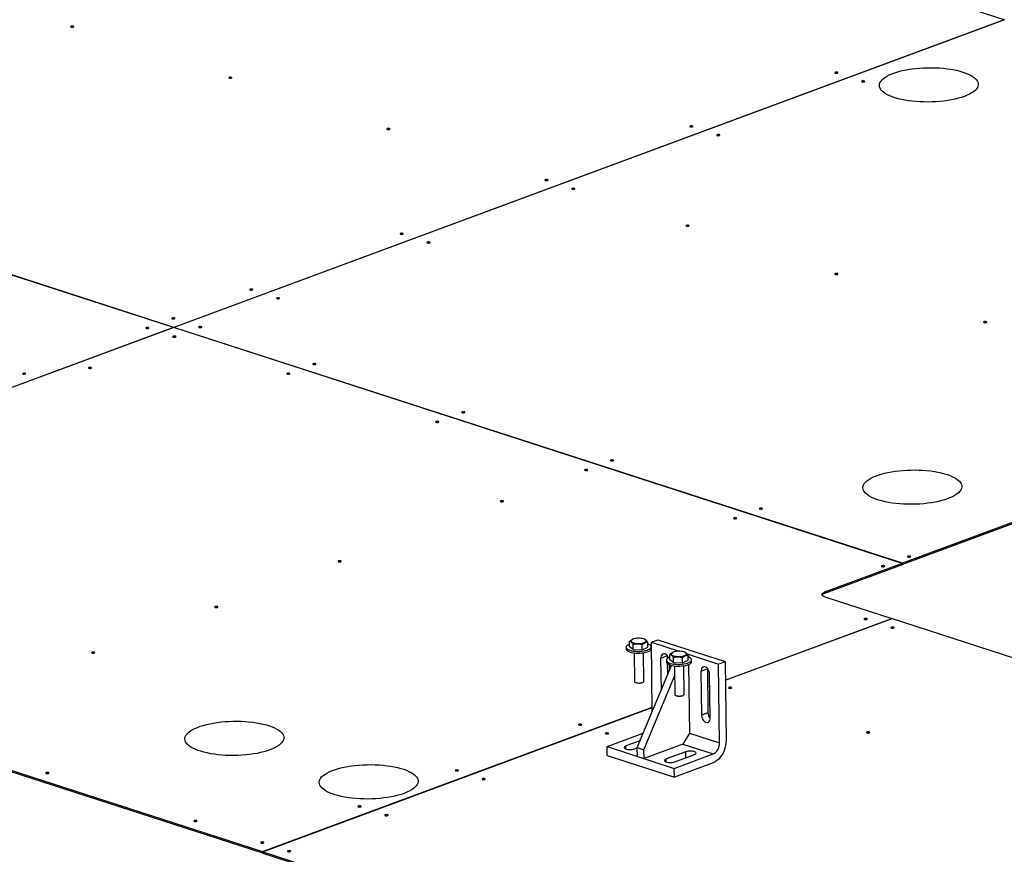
# Model space of a CAD drawing. Header units: millimetres. Extents: x 5 to 589, y 5 to 415.
# Tile 67 of 70: x 439 to 492, y 340 to 384. Entities that reach past the tile are written whole.
import ezdxf

# ---------------------------------------------------------------- set-up
doc = ezdxf.new("R2010")
doc.units = ezdxf.units.MM
doc.layers.add('TRAIT-FORT', color=4, linetype='Continuous', lineweight=25)

msp = doc.modelspace()

# ---------------------------------------------------------------- linework, layer by layer
at = {"layer": 'TRAIT-FORT', "color": 4, "linetype": 'Continuous', "lineweight": 25}
for p, q in [((491.926, 384.231), (456.88, 395.58)), ((491.926, 384.231), (447.456, 367.749)), ((491.934, 384.229), (447.463, 367.747)), ((491.926, 384.231), (491.926, 384.226)), ((447.449, 367.747), (412.403, 379.096)), ((447.456, 367.749), (412.409, 379.098)), ((447.449, 367.747), (435.446, 363.298)), ((447.456, 367.744), (435.453, 363.296)), ((447.449, 367.747), (447.449, 367.742)), ((447.456, 367.749), (447.456, 367.744)), ((486.464, 355.112), (447.456, 367.744)), ((486.471, 355.115), (447.463, 367.747)), ((447.463, 367.747), (447.463, 367.742)), ((496.547, 358.849), (486.471, 355.115)), ((496.548, 358.779), (486.472, 355.044)), ((486.464, 355.112), (482.302, 353.57)), ((486.465, 355.042), (482.303, 353.499)), ((486.465, 355.042), (486.464, 355.112)), ((486.472, 355.044), (486.465, 355.047)), ((486.472, 355.044), (486.471, 355.115)), ((409.246, 353.582), (452.209, 339.67)), ((409.247, 353.512), (452.21, 339.599)), ((482.302, 353.57), (482.303, 353.499)), ((482.314, 353.324), (485.909, 352.16)), ((476.987, 348.853), (485.909, 352.16)), ((476.988, 348.848), (485.917, 352.158)), ((485.909, 352.16), (485.909, 352.155)), ((485.917, 352.158), (502.627, 346.746)), ((471.864, 350.648), (471.86, 350.929)), ((472.056, 350.493), (471.864, 350.648)), ((472.036, 351.047), (472.019, 351.039)), ((472.056, 350.493), (472.053, 350.774)), ((472.543, 350.478), (472.54, 350.759)), ((472.687, 351.042), (472.656, 351.055)), ((472.838, 350.618), (472.835, 350.899)), ((473.027, 350.548), (473.026, 350.642)), ((473.032, 350.885), (473.379, 351.014)), ((473.032, 350.885), (474.523, 350.403)), ((473.08, 347.188), (473.032, 350.885)), ((473.379, 351.014), (476.974, 349.85)), ((471.676, 350.624), (471.677, 350.53)), ((472.056, 350.493), (472.543, 350.478)), ((472.105, 350.318), (472.125, 348.787)), ((472.543, 350.478), (472.838, 350.618)), ((472.625, 348.793), (472.605, 350.325)), ((473.874, 350.154), (473.526, 350.025)), ((473.874, 350.154), (473.876, 350.008)), ((474.021, 349.949), (474.017, 350.23)), ((474.193, 350.348), (474.176, 350.341)), ((474.844, 350.343), (474.813, 350.356)), ((474.941, 350.267), (476.627, 349.721)), ((474.995, 349.919), (474.992, 350.2)), ((474.992, 350.157), (475.01, 350.151)), ((474.992, 350.145), (475.01, 350.151)), ((475.01, 350.151), (475.011, 350.096)), ((472.273, 345.24), (474.1, 349.649)), ((473.526, 350.025), (473.549, 348.318)), ((473.833, 349.925), (473.835, 349.832)), ((473.879, 349.749), (473.887, 349.135)), ((474, 349.407), (473.996, 349.682)), ((474.213, 349.795), (474.021, 349.949)), ((474.213, 349.795), (474.21, 350.076)), ((474.213, 349.795), (474.701, 349.78)), ((474.262, 349.62), (474.282, 348.088)), ((474.701, 349.78), (474.697, 350.061)), ((474.701, 349.78), (474.995, 349.919)), ((474.782, 348.095), (474.762, 349.626)), ((475.016, 349.692), (475.064, 346.025)), ((475.184, 349.849), (475.183, 349.943)), ((476.627, 349.721), (476.974, 349.85)), ((476.682, 345.501), (476.627, 349.721)), ((476.974, 349.85), (477.03, 345.63)), ((472.632, 345.124), (474.27, 349.073)), ((476.031, 349.455), (475.683, 349.326)), ((475.683, 349.326), (475.714, 346.982)), ((476.031, 349.476), (476.031, 349.455)), ((476.031, 349.455), (476.062, 347.111)), ((476.182, 346.831), (476.151, 349.175)), ((472.143, 348.755), (472.176, 348.727)), ((472.576, 348.732), (472.608, 348.761)), ((476.043, 348.503), (476.159, 348.546)), ((476.043, 348.499), (476.159, 348.541)), ((474.301, 348.056), (474.333, 348.028)), ((474.733, 348.034), (474.765, 348.062)), ((452.209, 339.67), (473.077, 347.404)), ((452.216, 339.667), (473.077, 347.399)), ((476.062, 347.111), (475.714, 346.982)), ((470.661, 345.295), (472.592, 346.011)), ((475.064, 346.025), (474.723, 345.427)), ((475.064, 346.025), (476.682, 345.501)), ((472.427, 345.613), (471.668, 345.331)), ((474.723, 345.427), (472.639, 344.655)), ((474.723, 345.427), (476.341, 344.903)), ((470.661, 345.295), (474.256, 344.131)), ((470.667, 344.826), (470.661, 345.295)), ((471.67, 345.174), (471.668, 345.331)), ((472.135, 345.18), (472.273, 345.231)), ((472.273, 345.24), (472.632, 345.124)), ((472.279, 344.771), (472.273, 345.24)), ((472.639, 344.655), (472.632, 345.124)), ((474.867, 345.019), (473.825, 344.633)), ((474.256, 344.131), (476.341, 344.903)), ((474.292, 344.481), (475.334, 344.867)), ((474.871, 344.696), (474.867, 345.019)), ((470.667, 344.826), (474.263, 343.662)), ((472.279, 344.771), (472.639, 344.655)), ((473.827, 344.475), (473.825, 344.633)), ((476.347, 344.435), (474.263, 343.662)), ((474.263, 343.662), (474.256, 344.131)), ((452.209, 339.67), (452.21, 339.599)), ((452.21, 339.599), (452.217, 339.602)), ((452.216, 339.667), (490.318, 327.329)), ((452.216, 339.667), (452.217, 339.597)), ((452.217, 339.597), (490.319, 327.259))]:
    msp.add_line(p, q, dxfattribs=at)
at = {"layer": 'TRAIT-FORT', "color": 4, "linetype": 'Continuous', "lineweight": 25, "flags": 128}
for points in [[(442.077, 383.847), (442.095, 383.857), (442.1, 383.868), (442.093, 383.879), (442.075, 383.888), (442.047, 383.894), (442.014, 383.896), (441.982, 383.893), (441.954, 383.886), (441.936, 383.876), (441.931, 383.865), (441.938, 383.854), (441.956, 383.845), (441.984, 383.839), (442.017, 383.837), (442.049, 383.84), (442.077, 383.847)], [(482.995, 381.373), (483.013, 381.383), (483.019, 381.394), (483.012, 381.405), (482.993, 381.415), (482.965, 381.421), (482.933, 381.422), (482.9, 381.419), (482.873, 381.413), (482.855, 381.403), (482.849, 381.391), (482.856, 381.38), (482.875, 381.371), (482.903, 381.365), (482.936, 381.363), (482.968, 381.366), (482.995, 381.373)], [(489.793, 380.127), (489.636, 380.074), (489.468, 380.025), (489.29, 379.98), (489.102, 379.941), (488.906, 379.907), (488.703, 379.879), (488.495, 379.856), (488.283, 379.84), (488.068, 379.829), (487.852, 379.824), (487.636, 379.826), (487.422, 379.834), (487.211, 379.847), (487.004, 379.867), (486.803, 379.893), (486.61, 379.924), (486.425, 379.961), (486.25, 380.003), (486.085, 380.049), (485.933, 380.101), (485.794, 380.157), (485.668, 380.216), (485.558, 380.279), (485.462, 380.346), (485.383, 380.415), (485.321, 380.486), (485.276, 380.559), (485.248, 380.633), (485.238, 380.707), (485.245, 380.782), (485.27, 380.857), (485.312, 380.931), (485.372, 381.004), (485.448, 381.075), (485.54, 381.144), (485.648, 381.21), (485.771, 381.273), (485.908, 381.333), (486.059, 381.389), (486.221, 381.44), (486.394, 381.487), (486.578, 381.529), (486.77, 381.565), (486.97, 381.596), (487.175, 381.622), (487.386, 381.641), (487.599, 381.655), (487.815, 381.663), (488.031, 381.664), (488.246, 381.659), (488.459, 381.649), (488.668, 381.632), (488.872, 381.609), (489.069, 381.581), (489.259, 381.547), (489.439, 381.508), (489.609, 381.463), (489.767, 381.414), (489.913, 381.36), (490.046, 381.303), (490.164, 381.241), (490.267, 381.176), (490.354, 381.109), (490.425, 381.039), (490.478, 380.967), (490.515, 380.893), (490.534, 380.819), (490.536, 380.744), (490.519, 380.669), (490.486, 380.594), (490.435, 380.521), (490.367, 380.449), (490.283, 380.379), (490.182, 380.311), (490.067, 380.246), (489.937, 380.185), (489.793, 380.127)], [(450.543, 381.105), (450.561, 381.115), (450.567, 381.126), (450.56, 381.137), (450.541, 381.147), (450.513, 381.153), (450.481, 381.154), (450.448, 381.151), (450.421, 381.145), (450.403, 381.135), (450.397, 381.123), (450.404, 381.112), (450.423, 381.103), (450.451, 381.097), (450.484, 381.095), (450.516, 381.098), (450.543, 381.105)], [(484.433, 380.907), (484.451, 380.917), (484.457, 380.929), (484.45, 380.94), (484.431, 380.949), (484.403, 380.955), (484.371, 380.957), (484.338, 380.954), (484.311, 380.947), (484.293, 380.937), (484.287, 380.926), (484.294, 380.914), (484.313, 380.905), (484.341, 380.899), (484.374, 380.898), (484.406, 380.9), (484.433, 380.907)], [(459.01, 378.363), (459.028, 378.373), (459.034, 378.384), (459.027, 378.396), (459.008, 378.405), (458.98, 378.411), (458.948, 378.412), (458.915, 378.41), (458.888, 378.403), (458.87, 378.393), (458.864, 378.381), (458.871, 378.37), (458.89, 378.361), (458.918, 378.355), (458.951, 378.353), (458.983, 378.356), (459.01, 378.363)], [(475.236, 378.497), (475.254, 378.507), (475.26, 378.518), (475.253, 378.53), (475.234, 378.539), (475.206, 378.545), (475.174, 378.546), (475.141, 378.544), (475.114, 378.537), (475.096, 378.527), (475.09, 378.515), (475.097, 378.504), (475.116, 378.495), (475.144, 378.489), (475.176, 378.487), (475.209, 378.49), (475.236, 378.497)], [(476.674, 378.031), (476.692, 378.041), (476.698, 378.053), (476.691, 378.064), (476.672, 378.073), (476.644, 378.079), (476.612, 378.081), (476.579, 378.078), (476.552, 378.071), (476.534, 378.061), (476.528, 378.05), (476.535, 378.039), (476.554, 378.029), (476.582, 378.023), (476.615, 378.022), (476.647, 378.025), (476.674, 378.031)], [(467.477, 375.621), (467.495, 375.631), (467.501, 375.643), (467.494, 375.654), (467.475, 375.663), (467.447, 375.669), (467.414, 375.671), (467.382, 375.668), (467.355, 375.661), (467.337, 375.651), (467.331, 375.64), (467.338, 375.629), (467.357, 375.619), (467.385, 375.613), (467.417, 375.612), (467.45, 375.615), (467.477, 375.621)], [(468.915, 375.156), (468.933, 375.166), (468.939, 375.177), (468.932, 375.188), (468.913, 375.197), (468.885, 375.203), (468.852, 375.205), (468.82, 375.202), (468.793, 375.195), (468.775, 375.185), (468.769, 375.174), (468.776, 375.163), (468.795, 375.154), (468.823, 375.148), (468.855, 375.146), (468.888, 375.149), (468.915, 375.156)], [(459.718, 372.746), (459.736, 372.756), (459.742, 372.767), (459.735, 372.778), (459.716, 372.787), (459.688, 372.793), (459.655, 372.795), (459.623, 372.792), (459.596, 372.785), (459.578, 372.775), (459.572, 372.764), (459.579, 372.753), (459.598, 372.744), (459.625, 372.738), (459.658, 372.736), (459.69, 372.739), (459.718, 372.746)], [(475.027, 373.176), (475.045, 373.186), (475.051, 373.198), (475.044, 373.209), (475.025, 373.218), (474.997, 373.224), (474.964, 373.226), (474.932, 373.223), (474.905, 373.216), (474.887, 373.206), (474.881, 373.195), (474.888, 373.184), (474.907, 373.174), (474.935, 373.168), (474.967, 373.167), (475, 373.17), (475.027, 373.176)], [(461.156, 372.28), (461.174, 372.29), (461.18, 372.301), (461.173, 372.312), (461.154, 372.322), (461.126, 372.328), (461.093, 372.329), (461.061, 372.326), (461.034, 372.32), (461.016, 372.31), (461.01, 372.298), (461.017, 372.287), (461.036, 372.278), (461.064, 372.272), (461.096, 372.27), (461.129, 372.273), (461.156, 372.28)], [(482.999, 370.595), (483.017, 370.605), (483.023, 370.616), (483.016, 370.627), (482.997, 370.637), (482.969, 370.643), (482.936, 370.644), (482.904, 370.641), (482.877, 370.635), (482.859, 370.625), (482.853, 370.613), (482.86, 370.602), (482.879, 370.593), (482.906, 370.587), (482.939, 370.585), (482.971, 370.588), (482.999, 370.595)], [(451.662, 369.76), (451.68, 369.77), (451.686, 369.781), (451.679, 369.792), (451.66, 369.802), (451.632, 369.808), (451.599, 369.809), (451.567, 369.806), (451.54, 369.8), (451.522, 369.79), (451.516, 369.778), (451.523, 369.767), (451.542, 369.758), (451.57, 369.752), (451.602, 369.75), (451.635, 369.753), (451.662, 369.76)], [(453.1, 369.294), (453.118, 369.304), (453.124, 369.316), (453.117, 369.327), (453.098, 369.336), (453.07, 369.342), (453.038, 369.344), (453.005, 369.341), (452.978, 369.334), (452.96, 369.324), (452.954, 369.313), (452.961, 369.301), (452.98, 369.292), (453.008, 369.286), (453.04, 369.285), (453.073, 369.287), (453.1, 369.294)], [(447.493, 368.215), (447.511, 368.225), (447.517, 368.236), (447.51, 368.247), (447.491, 368.256), (447.463, 368.262), (447.43, 368.264), (447.398, 368.261), (447.371, 368.254), (447.353, 368.244), (447.347, 368.233), (447.354, 368.222), (447.373, 368.213), (447.401, 368.207), (447.433, 368.205), (447.466, 368.208), (447.493, 368.215)], [(490.971, 368.013), (490.989, 368.023), (490.994, 368.035), (490.987, 368.046), (490.969, 368.055), (490.941, 368.061), (490.908, 368.063), (490.876, 368.06), (490.848, 368.053), (490.83, 368.043), (490.824, 368.032), (490.832, 368.021), (490.85, 368.011), (490.878, 368.005), (490.911, 368.004), (490.943, 368.007), (490.971, 368.013)], [(446.103, 367.7), (446.121, 367.71), (446.127, 367.721), (446.12, 367.732), (446.101, 367.741), (446.073, 367.747), (446.041, 367.749), (446.008, 367.746), (445.981, 367.739), (445.963, 367.729), (445.957, 367.718), (445.964, 367.707), (445.983, 367.698), (446.011, 367.692), (446.044, 367.69), (446.076, 367.693), (446.103, 367.7)], [(448.931, 367.749), (448.949, 367.759), (448.955, 367.77), (448.948, 367.782), (448.929, 367.791), (448.901, 367.797), (448.868, 367.798), (448.836, 367.796), (448.809, 367.789), (448.791, 367.779), (448.785, 367.767), (448.792, 367.756), (448.811, 367.747), (448.839, 367.741), (448.871, 367.739), (448.904, 367.742), (448.931, 367.749)], [(447.541, 367.234), (447.559, 367.244), (447.565, 367.255), (447.558, 367.266), (447.539, 367.276), (447.511, 367.282), (447.479, 367.283), (447.446, 367.28), (447.419, 367.274), (447.401, 367.264), (447.395, 367.252), (447.402, 367.241), (447.421, 367.232), (447.449, 367.226), (447.482, 367.224), (447.514, 367.227), (447.541, 367.234)], [(443.032, 365.563), (443.05, 365.573), (443.056, 365.584), (443.049, 365.595), (443.03, 365.604), (443.002, 365.61), (442.969, 365.612), (442.937, 365.609), (442.909, 365.602), (442.892, 365.592), (442.886, 365.581), (442.893, 365.57), (442.912, 365.561), (442.939, 365.555), (442.972, 365.553), (443.004, 365.556), (443.032, 365.563)], [(455.043, 365.77), (455.061, 365.78), (455.067, 365.791), (455.06, 365.802), (455.041, 365.812), (455.013, 365.817), (454.98, 365.819), (454.948, 365.816), (454.921, 365.809), (454.903, 365.8), (454.897, 365.788), (454.904, 365.777), (454.923, 365.768), (454.951, 365.762), (454.983, 365.76), (455.016, 365.763), (455.043, 365.77)], [(439.504, 365.254), (439.522, 365.264), (439.528, 365.275), (439.521, 365.286), (439.502, 365.295), (439.474, 365.301), (439.441, 365.303), (439.409, 365.3), (439.382, 365.293), (439.364, 365.283), (439.358, 365.272), (439.365, 365.261), (439.384, 365.252), (439.412, 365.246), (439.444, 365.244), (439.477, 365.247), (439.504, 365.254)], [(453.653, 365.255), (453.671, 365.265), (453.677, 365.276), (453.67, 365.287), (453.651, 365.296), (453.623, 365.302), (453.591, 365.304), (453.558, 365.301), (453.531, 365.294), (453.513, 365.284), (453.507, 365.273), (453.514, 365.262), (453.533, 365.253), (453.561, 365.247), (453.594, 365.245), (453.626, 365.248), (453.653, 365.255)], [(463.015, 363.188), (463.033, 363.198), (463.039, 363.21), (463.032, 363.221), (463.013, 363.23), (462.985, 363.236), (462.952, 363.238), (462.92, 363.235), (462.893, 363.228), (462.875, 363.218), (462.869, 363.207), (462.876, 363.195), (462.895, 363.186), (462.922, 363.18), (462.955, 363.179), (462.988, 363.181), (463.015, 363.188)], [(461.625, 362.673), (461.643, 362.683), (461.649, 362.695), (461.642, 362.706), (461.623, 362.715), (461.595, 362.721), (461.562, 362.723), (461.53, 362.72), (461.503, 362.713), (461.485, 362.703), (461.479, 362.692), (461.486, 362.68), (461.505, 362.671), (461.533, 362.665), (461.565, 362.664), (461.598, 362.666), (461.625, 362.673)], [(470.987, 360.607), (471.005, 360.617), (471.01, 360.628), (471.003, 360.639), (470.985, 360.649), (470.957, 360.654), (470.924, 360.656), (470.892, 360.653), (470.864, 360.646), (470.846, 360.637), (470.84, 360.625), (470.848, 360.614), (470.866, 360.605), (470.894, 360.599), (470.927, 360.597), (470.959, 360.6), (470.987, 360.607)], [(469.597, 360.092), (469.615, 360.102), (469.621, 360.113), (469.614, 360.124), (469.595, 360.133), (469.567, 360.139), (469.534, 360.141), (469.502, 360.138), (469.475, 360.131), (469.457, 360.121), (469.451, 360.11), (469.458, 360.099), (469.477, 360.09), (469.505, 360.084), (469.537, 360.082), (469.57, 360.085), (469.597, 360.092)], [(488.91, 358.578), (488.754, 358.524), (488.586, 358.475), (488.407, 358.431), (488.219, 358.392), (488.023, 358.358), (487.82, 358.329), (487.612, 358.307), (487.4, 358.29), (487.185, 358.28), (486.969, 358.275), (486.753, 358.277), (486.539, 358.284), (486.328, 358.298), (486.121, 358.318), (485.921, 358.343), (485.727, 358.375), (485.542, 358.411), (485.367, 358.453), (485.203, 358.5), (485.05, 358.551), (484.911, 358.607), (484.785, 358.667), (484.675, 358.73), (484.58, 358.796), (484.501, 358.865), (484.438, 358.936), (484.393, 359.009), (484.365, 359.083), (484.355, 359.158), (484.362, 359.233), (484.387, 359.308), (484.43, 359.382), (484.489, 359.455), (484.565, 359.526), (484.658, 359.595), (484.766, 359.661), (484.889, 359.724), (485.026, 359.784), (485.176, 359.839), (485.338, 359.891), (485.512, 359.937), (485.695, 359.979), (485.887, 360.016), (486.087, 360.047), (486.293, 360.072), (486.503, 360.092), (486.717, 360.106), (486.932, 360.113), (487.148, 360.115), (487.364, 360.11), (487.576, 360.099), (487.785, 360.083), (487.989, 360.06), (488.186, 360.032), (488.376, 359.998), (488.556, 359.958), (488.726, 359.914), (488.885, 359.865), (489.03, 359.811), (489.163, 359.753), (489.281, 359.692), (489.384, 359.627), (489.471, 359.559), (489.542, 359.489), (489.596, 359.417), (489.632, 359.344), (489.651, 359.269), (489.653, 359.194), (489.637, 359.119), (489.603, 359.045), (489.552, 358.971), (489.484, 358.899), (489.4, 358.829), (489.3, 358.762), (489.184, 358.697), (489.054, 358.636), (488.91, 358.578)], [(465.087, 358.42), (465.105, 358.43), (465.111, 358.442), (465.104, 358.453), (465.085, 358.462), (465.057, 358.468), (465.025, 358.47), (464.992, 358.467), (464.965, 358.46), (464.947, 358.45), (464.941, 358.439), (464.948, 358.428), (464.967, 358.418), (464.995, 358.412), (465.028, 358.411), (465.06, 358.414), (465.087, 358.42)], [(478.958, 358.025), (478.976, 358.035), (478.982, 358.047), (478.975, 358.058), (478.956, 358.067), (478.928, 358.073), (478.896, 358.075), (478.863, 358.072), (478.836, 358.065), (478.818, 358.055), (478.812, 358.044), (478.819, 358.032), (478.838, 358.023), (478.866, 358.017), (478.899, 358.016), (478.931, 358.018), (478.958, 358.025)], [(477.569, 357.51), (477.587, 357.52), (477.593, 357.532), (477.586, 357.543), (477.567, 357.552), (477.539, 357.558), (477.506, 357.56), (477.474, 357.557), (477.446, 357.55), (477.429, 357.54), (477.423, 357.529), (477.43, 357.517), (477.449, 357.508), (477.476, 357.502), (477.509, 357.501), (477.541, 357.503), (477.569, 357.51)], [(486.89, 355.457), (486.908, 355.467), (486.914, 355.478), (486.907, 355.489), (486.888, 355.498), (486.861, 355.504), (486.828, 355.506), (486.795, 355.503), (486.768, 355.496), (486.75, 355.486), (486.744, 355.475), (486.751, 355.464), (486.77, 355.455), (486.798, 355.449), (486.831, 355.447), (486.863, 355.45), (486.89, 355.457)], [(456.398, 355.2), (456.416, 355.21), (456.422, 355.221), (456.415, 355.232), (456.396, 355.242), (456.368, 355.248), (456.336, 355.249), (456.303, 355.246), (456.276, 355.24), (456.258, 355.23), (456.252, 355.218), (456.259, 355.207), (456.278, 355.198), (456.306, 355.192), (456.338, 355.19), (456.371, 355.193), (456.398, 355.2)], [(485.501, 354.942), (485.519, 354.952), (485.525, 354.963), (485.518, 354.974), (485.499, 354.983), (485.471, 354.989), (485.438, 354.991), (485.406, 354.988), (485.378, 354.981), (485.361, 354.971), (485.355, 354.96), (485.362, 354.949), (485.381, 354.94), (485.408, 354.934), (485.441, 354.932), (485.473, 354.935), (485.501, 354.942)], [(482.314, 353.324), (482.251, 353.35), (482.203, 353.379), (482.173, 353.411), (482.162, 353.444), (482.17, 353.478), (482.197, 353.511), (482.241, 353.542), (482.302, 353.57)], [(449.799, 352.754), (449.817, 352.764), (449.823, 352.775), (449.816, 352.786), (449.797, 352.796), (449.769, 352.802), (449.736, 352.803), (449.704, 352.8), (449.677, 352.794), (449.659, 352.784), (449.653, 352.772), (449.66, 352.761), (449.679, 352.752), (449.706, 352.746), (449.739, 352.744), (449.772, 352.747), (449.799, 352.754)], [(484.564, 352.113), (484.582, 352.123), (484.588, 352.135), (484.581, 352.146), (484.562, 352.155), (484.534, 352.161), (484.501, 352.163), (484.469, 352.16), (484.442, 352.153), (484.424, 352.143), (484.418, 352.132), (484.425, 352.12), (484.444, 352.111), (484.472, 352.105), (484.504, 352.104), (484.537, 352.106), (484.564, 352.113)], [(486.002, 351.648), (486.02, 351.658), (486.026, 351.669), (486.019, 351.68), (486, 351.689), (485.972, 351.695), (485.939, 351.697), (485.907, 351.694), (485.88, 351.687), (485.862, 351.677), (485.856, 351.666), (485.863, 351.655), (485.882, 351.646), (485.91, 351.64), (485.942, 351.638), (485.975, 351.641), (486.002, 351.648)], [(471.862, 350.788), (471.82, 350.771), (471.759, 350.738), (471.714, 350.702), (471.686, 350.664), (471.676, 350.626), (471.685, 350.587), (471.712, 350.55), (471.756, 350.515), (471.817, 350.483), (471.892, 350.456), (471.98, 350.433), (472.078, 350.415), (472.183, 350.404), (472.293, 350.399), (472.404, 350.4), (472.514, 350.407), (472.62, 350.421), (472.718, 350.44), (472.806, 350.465), (472.882, 350.494), (472.943, 350.527), (472.989, 350.563), (473.016, 350.601), (473.026, 350.64), (473.017, 350.678), (472.99, 350.715), (472.946, 350.75), (472.885, 350.782), (472.836, 350.801)], [(472.024, 351.041), (471.981, 351.016), (471.953, 350.988), (471.943, 350.959), (471.951, 350.929), (471.975, 350.902), (472.016, 350.877), (472.072, 350.855), (472.139, 350.838), (472.216, 350.827), (472.298, 350.821), (472.383, 350.822), (472.465, 350.828), (472.543, 350.841), (472.612, 350.858), (472.67, 350.88), (472.713, 350.906), (472.74, 350.934), (472.75, 350.963), (472.743, 350.992), (472.718, 351.02), (472.677, 351.045), (472.622, 351.067), (472.554, 351.083), (472.478, 351.095), (472.396, 351.101), (472.311, 351.1), (472.228, 351.093), (472.151, 351.081), (472.082, 351.063), (472.024, 351.041)], [(443.199, 350.308), (443.217, 350.318), (443.223, 350.329), (443.216, 350.341), (443.197, 350.35), (443.169, 350.356), (443.137, 350.357), (443.104, 350.355), (443.077, 350.348), (443.059, 350.338), (443.053, 350.326), (443.06, 350.315), (443.079, 350.306), (443.107, 350.3), (443.14, 350.298), (443.172, 350.301), (443.199, 350.308)], [(471.677, 350.53), (471.686, 350.494), (471.713, 350.456), (471.757, 350.421), (471.818, 350.39), (471.893, 350.362), (471.981, 350.339), (472.079, 350.322), (472.184, 350.31), (472.294, 350.305), (472.405, 350.306), (472.515, 350.313), (472.621, 350.327), (472.719, 350.347), (472.808, 350.371), (472.883, 350.4), (472.945, 350.433), (472.99, 350.469), (473.018, 350.507), (473.027, 350.546), (473.027, 350.548)], [(473.95, 350.06), (473.932, 350.095), (473.889, 350.157), (473.839, 350.207), (473.784, 350.243), (473.728, 350.261), (473.673, 350.261), (473.624, 350.243), (473.582, 350.208), (473.551, 350.158), (473.532, 350.096), (473.526, 350.025)], [(474.019, 350.09), (473.977, 350.073), (473.916, 350.04), (473.871, 350.004), (473.843, 349.966), (473.833, 349.927), (473.842, 349.889), (473.869, 349.852), (473.913, 349.817), (473.974, 349.785), (474.049, 349.757), (474.137, 349.734), (474.235, 349.717), (474.34, 349.705), (474.45, 349.7), (474.561, 349.701), (474.671, 349.709), (474.777, 349.722), (474.875, 349.742), (474.963, 349.766), (475.039, 349.796), (475.101, 349.829), (475.146, 349.865), (475.174, 349.902), (475.183, 349.941), (475.174, 349.979), (475.147, 350.017), (475.103, 350.052), (475.043, 350.083), (474.993, 350.103)], [(474.181, 350.343), (474.138, 350.317), (474.11, 350.289), (474.1, 350.26), (474.108, 350.231), (474.133, 350.203), (474.174, 350.178), (474.229, 350.157), (474.296, 350.14), (474.373, 350.128), (474.455, 350.123), (474.54, 350.123), (474.622, 350.13), (474.7, 350.142), (474.769, 350.16), (474.827, 350.182), (474.87, 350.208), (474.897, 350.236), (474.908, 350.265), (474.9, 350.294), (474.875, 350.322), (474.834, 350.347), (474.779, 350.368), (474.711, 350.385), (474.635, 350.396), (474.553, 350.402), (474.468, 350.402), (474.385, 350.395), (474.308, 350.383), (474.239, 350.365), (474.181, 350.343)], [(473.835, 349.832), (473.843, 349.795), (473.87, 349.758), (473.915, 349.723), (473.975, 349.691), (474.05, 349.663), (474.138, 349.641), (474.236, 349.623), (474.341, 349.612), (474.451, 349.606), (474.563, 349.607), (474.673, 349.615), (474.778, 349.629), (474.876, 349.648), (474.965, 349.673), (475.04, 349.702), (475.102, 349.735), (475.147, 349.771), (475.175, 349.809), (475.184, 349.847), (475.184, 349.849)], [(476.151, 349.175), (476.143, 349.25), (476.122, 349.325), (476.089, 349.396), (476.047, 349.459), (475.996, 349.509), (475.941, 349.544), (475.885, 349.562), (475.831, 349.562), (475.781, 349.544), (475.74, 349.509), (475.708, 349.459), (475.689, 349.397), (475.683, 349.326)], [(472.125, 348.787), (472.129, 348.772), (472.15, 348.75), (472.188, 348.73), (472.239, 348.716), (472.301, 348.706), (472.368, 348.703), (472.435, 348.706), (472.499, 348.716), (472.553, 348.731), (472.594, 348.75), (472.618, 348.773), (472.625, 348.793)], [(472.576, 348.732), (472.565, 348.724), (472.526, 348.706), (472.474, 348.692), (472.414, 348.684), (472.35, 348.683), (472.288, 348.688), (472.234, 348.699), (472.193, 348.716), (472.176, 348.727)], [(474.282, 348.088), (474.286, 348.073), (474.307, 348.051), (474.345, 348.032), (474.396, 348.017), (474.458, 348.008), (474.525, 348.005), (474.593, 348.008), (474.656, 348.017), (474.71, 348.032), (474.751, 348.052), (474.776, 348.074), (474.782, 348.095)], [(474.733, 348.034), (474.722, 348.025), (474.684, 348.007), (474.632, 347.993), (474.571, 347.986), (474.507, 347.984), (474.445, 347.989), (474.391, 348.001), (474.35, 348.017), (474.333, 348.028)], [(477.313, 348.427), (477.331, 348.437), (477.337, 348.448), (477.33, 348.46), (477.311, 348.469), (477.283, 348.475), (477.25, 348.476), (477.218, 348.474), (477.191, 348.467), (477.173, 348.457), (477.167, 348.445), (477.174, 348.434), (477.193, 348.425), (477.22, 348.419), (477.253, 348.418), (477.286, 348.42), (477.313, 348.427)], [(475.714, 346.982), (475.722, 346.907), (475.743, 346.832), (475.776, 346.761), (475.818, 346.698), (475.869, 346.648), (475.924, 346.613), (475.98, 346.595), (476.034, 346.594), (476.084, 346.612), (476.125, 346.647), (476.157, 346.698), (476.176, 346.76), (476.182, 346.831)], [(452.604, 345.122), (452.448, 345.068), (452.28, 345.019), (452.101, 344.975), (451.913, 344.936), (451.717, 344.902), (451.514, 344.873), (451.306, 344.851), (451.094, 344.834), (450.879, 344.823), (450.663, 344.819), (450.447, 344.821), (450.233, 344.828), (450.022, 344.842), (449.815, 344.862), (449.614, 344.887), (449.421, 344.918), (449.236, 344.955), (449.061, 344.997), (448.896, 345.044), (448.744, 345.095), (448.605, 345.151), (448.479, 345.211), (448.369, 345.274), (448.274, 345.34), (448.195, 345.409), (448.132, 345.48), (448.087, 345.553), (448.059, 345.627), (448.049, 345.702), (448.056, 345.777), (448.081, 345.852), (448.123, 345.926), (448.183, 345.999), (448.259, 346.07), (448.352, 346.139), (448.46, 346.205), (448.583, 346.268), (448.72, 346.328), (448.87, 346.383), (449.032, 346.435), (449.206, 346.481), (449.389, 346.523), (449.581, 346.56), (449.781, 346.591), (449.986, 346.616), (450.197, 346.636), (450.411, 346.65), (450.626, 346.657), (450.842, 346.659), (451.058, 346.654), (451.27, 346.643), (451.479, 346.627), (451.683, 346.604), (451.88, 346.575), (452.07, 346.541), (452.25, 346.502), (452.42, 346.458), (452.578, 346.409), (452.724, 346.355), (452.857, 346.297), (452.975, 346.236), (453.078, 346.171), (453.165, 346.103), (453.236, 346.033), (453.29, 345.961), (453.326, 345.888), (453.345, 345.813), (453.347, 345.738), (453.331, 345.663), (453.297, 345.589), (453.246, 345.515), (453.178, 345.443), (453.094, 345.373), (452.994, 345.306), (452.878, 345.241), (452.748, 345.179), (452.604, 345.122)], [(469.275, 346.447), (469.293, 346.457), (469.299, 346.468), (469.292, 346.479), (469.273, 346.489), (469.245, 346.495), (469.213, 346.496), (469.18, 346.493), (469.153, 346.487), (469.135, 346.477), (469.129, 346.465), (469.136, 346.454), (469.155, 346.445), (469.183, 346.439), (469.216, 346.437), (469.248, 346.44), (469.275, 346.447)], [(470.713, 345.981), (470.731, 345.991), (470.737, 346.003), (470.73, 346.014), (470.711, 346.023), (470.683, 346.029), (470.651, 346.031), (470.618, 346.028), (470.591, 346.021), (470.573, 346.011), (470.567, 346), (470.574, 345.988), (470.593, 345.979), (470.621, 345.973), (470.654, 345.972), (470.686, 345.974), (470.713, 345.981)], [(484.703, 346.034), (484.721, 346.044), (484.727, 346.055), (484.72, 346.066), (484.701, 346.076), (484.673, 346.082), (484.641, 346.083), (484.608, 346.08), (484.581, 346.074), (484.563, 346.064), (484.557, 346.052), (484.564, 346.041), (484.583, 346.032), (484.611, 346.026), (484.643, 346.024), (484.676, 346.027), (484.703, 346.034)], [(476.341, 344.903), (476.409, 344.938), (476.473, 344.988), (476.533, 345.054), (476.585, 345.132), (476.627, 345.219), (476.658, 345.312), (476.677, 345.407), (476.682, 345.501)], [(477.03, 345.63), (477.024, 345.494), (477.005, 345.355), (476.972, 345.217), (476.926, 345.082), (476.868, 344.953), (476.799, 344.832), (476.721, 344.723), (476.635, 344.626), (476.542, 344.545), (476.446, 344.481), (476.347, 344.435)], [(471.668, 345.331), (471.62, 345.309), (471.589, 345.283), (471.577, 345.257), (471.583, 345.229), (471.607, 345.204), (471.649, 345.181), (471.705, 345.163), (471.773, 345.15), (471.848, 345.144), (471.927, 345.143), (472.003, 345.149), (472.074, 345.162), (472.135, 345.18)], [(475.334, 344.867), (475.382, 344.89), (475.413, 344.915), (475.425, 344.942), (475.419, 344.969), (475.395, 344.995), (475.353, 345.017), (475.297, 345.035), (475.229, 345.048), (475.154, 345.055), (475.076, 345.055), (474.999, 345.049), (474.928, 345.037), (474.867, 345.019)], [(459.795, 342.793), (459.638, 342.74), (459.47, 342.691), (459.291, 342.646), (459.104, 342.607), (458.907, 342.573), (458.705, 342.545), (458.497, 342.522), (458.284, 342.506), (458.069, 342.495), (457.853, 342.49), (457.637, 342.492), (457.423, 342.5), (457.212, 342.514), (457.006, 342.533), (456.805, 342.559), (456.611, 342.59), (456.427, 342.627), (456.251, 342.669), (456.087, 342.715), (455.935, 342.767), (455.795, 342.823), (455.67, 342.882), (455.559, 342.945), (455.464, 343.012), (455.385, 343.081), (455.323, 343.152), (455.277, 343.225), (455.25, 343.299), (455.239, 343.373), (455.247, 343.449), (455.272, 343.523), (455.314, 343.597), (455.373, 343.67), (455.45, 343.741), (455.542, 343.81), (455.65, 343.876), (455.773, 343.939), (455.91, 343.999), (456.06, 344.055), (456.223, 344.106), (456.396, 344.153), (456.58, 344.195), (456.772, 344.231), (456.971, 344.262), (457.177, 344.288), (457.387, 344.307), (457.601, 344.321), (457.817, 344.329), (458.033, 344.33), (458.248, 344.326), (458.461, 344.315), (458.67, 344.298), (458.874, 344.275), (459.071, 344.247), (459.26, 344.213), (459.44, 344.174), (459.61, 344.129), (459.769, 344.08), (459.915, 344.026), (460.047, 343.969), (460.165, 343.907), (460.268, 343.842), (460.356, 343.775), (460.426, 343.705), (460.48, 343.633), (460.517, 343.559), (460.536, 343.485), (460.537, 343.41), (460.521, 343.335), (460.488, 343.26), (460.437, 343.187), (460.369, 343.115), (460.284, 343.045), (460.184, 342.977), (460.068, 342.912), (459.938, 342.851), (459.795, 342.793)], [(473.825, 344.633), (473.778, 344.61), (473.747, 344.585), (473.734, 344.558), (473.74, 344.531), (473.764, 344.505), (473.806, 344.483), (473.862, 344.465), (473.93, 344.452), (474.005, 344.445), (474.084, 344.445), (474.16, 344.451), (474.231, 344.463), (474.292, 344.481)], [(440.748, 343.864), (440.766, 343.874), (440.772, 343.885), (440.765, 343.896), (440.746, 343.905), (440.718, 343.911), (440.686, 343.913), (440.653, 343.91), (440.626, 343.903), (440.608, 343.893), (440.602, 343.882), (440.609, 343.871), (440.628, 343.862), (440.656, 343.856), (440.689, 343.854), (440.721, 343.857), (440.748, 343.864)], [(462.676, 344.001), (462.694, 344.011), (462.7, 344.022), (462.693, 344.033), (462.674, 344.043), (462.646, 344.049), (462.613, 344.05), (462.581, 344.048), (462.554, 344.041), (462.536, 344.031), (462.53, 344.019), (462.537, 344.008), (462.556, 343.999), (462.584, 343.993), (462.616, 343.991), (462.649, 343.994), (462.676, 344.001)], [(464.114, 343.535), (464.132, 343.545), (464.138, 343.557), (464.131, 343.568), (464.112, 343.577), (464.084, 343.583), (464.051, 343.585), (464.019, 343.582), (463.992, 343.575), (463.974, 343.565), (463.968, 343.554), (463.975, 343.543), (463.994, 343.533), (464.022, 343.527), (464.054, 343.526), (464.087, 343.528), (464.114, 343.535)], [(457.465, 342.07), (457.482, 342.079), (457.488, 342.091), (457.481, 342.102), (457.462, 342.111), (457.435, 342.117), (457.402, 342.119), (457.37, 342.116), (457.342, 342.109), (457.324, 342.099), (457.318, 342.088), (457.325, 342.077), (457.344, 342.067), (457.372, 342.062), (457.405, 342.06), (457.437, 342.063), (457.465, 342.07)], [(448.68, 341.295), (448.698, 341.305), (448.704, 341.316), (448.697, 341.327), (448.678, 341.337), (448.65, 341.343), (448.618, 341.344), (448.585, 341.341), (448.558, 341.335), (448.54, 341.325), (448.534, 341.313), (448.541, 341.302), (448.56, 341.293), (448.588, 341.287), (448.621, 341.285), (448.653, 341.288), (448.68, 341.295)], [(458.903, 341.604), (458.921, 341.614), (458.927, 341.625), (458.919, 341.636), (458.901, 341.646), (458.873, 341.651), (458.84, 341.653), (458.808, 341.65), (458.78, 341.643), (458.762, 341.634), (458.757, 341.622), (458.764, 341.611), (458.782, 341.602), (458.81, 341.596), (458.843, 341.594), (458.875, 341.597), (458.903, 341.604)], [(452.253, 340.138), (452.271, 340.148), (452.277, 340.159), (452.27, 340.171), (452.251, 340.18), (452.223, 340.186), (452.191, 340.187), (452.158, 340.185), (452.131, 340.178), (452.113, 340.168), (452.107, 340.156), (452.114, 340.145), (452.133, 340.136), (452.161, 340.13), (452.193, 340.128), (452.226, 340.131), (452.253, 340.138)], [(453.691, 339.672), (453.709, 339.682), (453.715, 339.694), (453.708, 339.705), (453.689, 339.714), (453.661, 339.72), (453.629, 339.722), (453.596, 339.719), (453.569, 339.712), (453.551, 339.702), (453.545, 339.691), (453.552, 339.68), (453.571, 339.67), (453.599, 339.664), (453.632, 339.663), (453.664, 339.666), (453.691, 339.672)]]:
    msp.add_lwpolyline(points, dxfattribs=at)
at = {"layer": 'TRAIT-FORT', "color": 4, "linetype": 'Continuous', "lineweight": 25}
for centre, radius, start, end in [((482.368, 353.262), 0.246, 105.2838, 142.4967), ((476.521, 347.119), 0.459, 181.0037, 221.651)]:
    msp.add_arc(centre, radius, start, end, dxfattribs=at)
for points, knots in [([(471.86, 350.929), (471.898, 350.962), (471.95, 351.008), (472.004, 351.031), (472.019, 351.037)], [0, 0, 0, 0, 0.7150465, 1, 1, 1, 1]), ([(472.053, 350.774), (472.036, 350.798), (472.002, 350.846), (471.952, 350.894), (471.904, 350.921), (471.875, 350.926), (471.86, 350.929)], [0, 0, 0, 0, 0.264605, 0.534948, 0.765343, 1, 1, 1, 1]), ([(472.053, 350.774), (472.095, 350.783), (472.18, 350.801), (472.307, 350.805), (472.428, 350.79), (472.502, 350.77), (472.54, 350.759)], [0, 0, 0, 0, 0.264605, 0.534948, 0.765343, 1, 1, 1, 1]), ([(472.54, 350.759), (472.577, 350.791), (472.639, 350.844), (472.729, 350.885), (472.79, 350.897), (472.825, 350.898), (472.835, 350.899)], [0, 0, 0, 0, 0.385549, 0.637642, 0.896546, 1, 1, 1, 1]), ([(472.687, 351.041), (472.689, 351.041), (472.708, 351.036), (472.742, 351.01), (472.79, 350.962), (472.82, 350.92), (472.835, 350.899)], [0, 0, 0, 0, 0.036028, 0.390399, 0.692407, 1, 1, 1, 1]), ([(474.017, 350.23), (474.055, 350.263), (474.107, 350.31), (474.161, 350.332), (474.176, 350.338)], [0, 0, 0, 0, 0.7150465, 1, 1, 1, 1]), ([(474.21, 350.076), (474.193, 350.099), (474.159, 350.147), (474.109, 350.195), (474.061, 350.222), (474.032, 350.228), (474.017, 350.23)], [0, 0, 0, 0, 0.264605, 0.534948, 0.765343, 1, 1, 1, 1]), ([(474.21, 350.076), (474.252, 350.085), (474.337, 350.103), (474.464, 350.107), (474.585, 350.092), (474.659, 350.071), (474.697, 350.061)], [0, 0, 0, 0, 0.264605, 0.534948, 0.765343, 1, 1, 1, 1]), ([(474.697, 350.061), (474.734, 350.093), (474.796, 350.146), (474.886, 350.186), (474.947, 350.198), (474.982, 350.2), (474.992, 350.2)], [0, 0, 0, 0, 0.385549, 0.637642, 0.896546, 1, 1, 1, 1]), ([(474.844, 350.343), (474.846, 350.342), (474.865, 350.338), (474.899, 350.312), (474.947, 350.263), (474.977, 350.222), (474.992, 350.2)], [0, 0, 0, 0, 0.036028, 0.390399, 0.692407, 1, 1, 1, 1])]:
    msp.add_open_spline(points, degree=3, knots=knots, dxfattribs=at)

doc.saveas('drawing.dxf')
